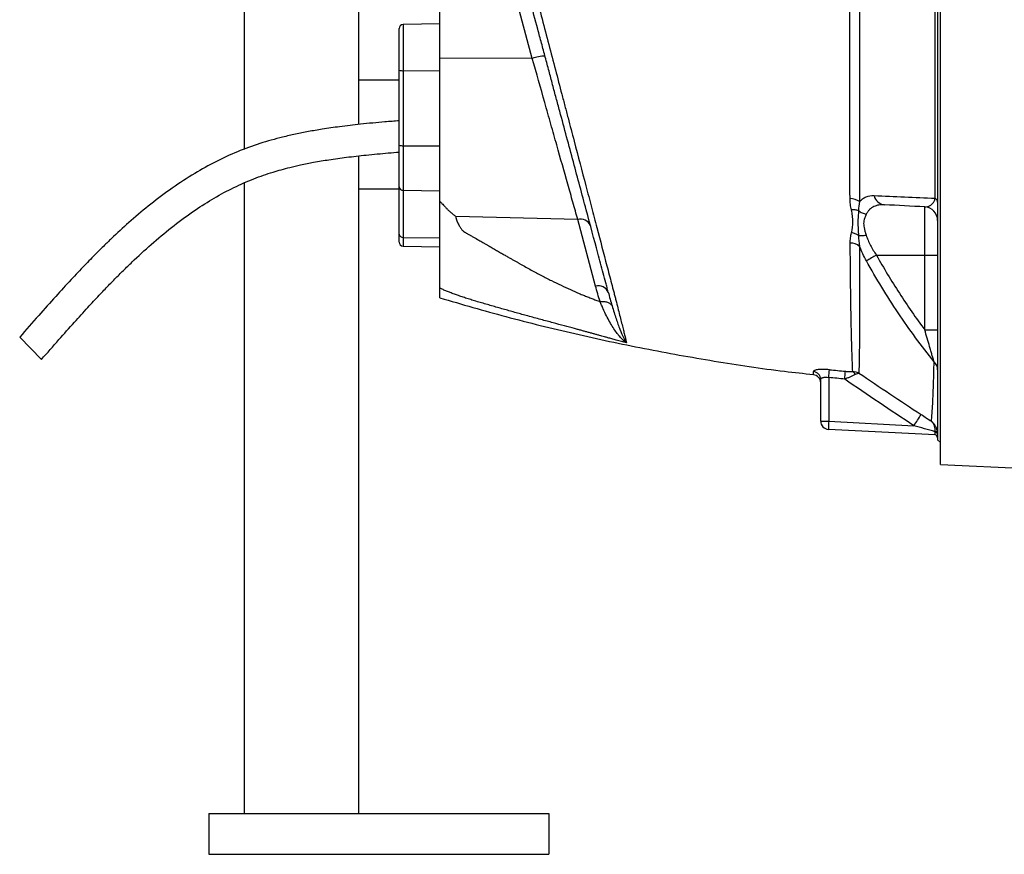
# Model space of a CAD drawing. Header units: millimetres. Extents: x 1593 to 4614, y 2291 to 3744.
# Tile 1 of 10: x 1624 to 2348, y 2291 to 2905. Entities that reach past the tile are written whole.
import ezdxf

# ---------------------------------------------------------------- set-up
doc = ezdxf.new("R2010")
doc.units = ezdxf.units.MM
doc.header["$LTSCALE"] = 2

msp = doc.modelspace()

# ---------------------------------------------------------------- linework, layer by layer
at = {"color": 7, "linetype": 'Continuous', "lineweight": 25}
for p, q in [((2301.05, 2577.41), (2301.05, 3309.85)), ((1933.05, 2876.47), (1933.05, 3008.18)), ((2000.98, 2876.26), (1967.86, 2999.86)), ((1789.05, 2997.45), (1789.05, 2809.33)), ((1873.05, 2984.41), (1873.05, 2827.59)), ((2299.05, 2943.63), (2299.05, 2595.63)), ((1903.05, 2867.68), (1903.05, 2898.12)), ((1933.05, 2901.59), (1906, 2901.12)), ((1933.05, 2771.11), (1933.05, 2876.47)), ((2000.98, 2876.26), (1933.05, 2876.47)), ((1903.05, 2812.47), (1903.05, 2867.68)), ((1903.05, 2860.23), (1873.05, 2860.23)), ((1906, 2867.23), (1933.05, 2867.16)), ((1906, 2867.23), (1906, 2812.02)), ((1903.05, 2781.65), (1903.05, 2812.47)), ((1906, 2812.02), (1933.05, 2811.95)), ((1906, 2812.02), (1906, 2779.3)), ((1873.05, 2804.48), (1873.05, 2320.79)), ((1789.05, 2784.53), (1789.05, 2320.79)), ((1903.05, 2746.91), (1903.05, 2781.65)), ((1873.05, 2780.23), (1903.05, 2780.23)), ((1906, 2779.3), (1933.05, 2778.93)), ((1906, 2779.3), (1906, 2744.56)), ((2289.57, 2731.5), (2289.57, 2767)), ((2034.36, 2757.83), (1944.69, 2760.04)), ((2047.5, 2708.79), (2034.36, 2757.83)), ((1903.05, 2741.14), (1903.05, 2746.91)), ((1906, 2744.56), (1933.05, 2744.19)), ((1906, 2738.14), (1933.05, 2737.67)), ((2254.04, 2731.5), (2289.57, 2731.5)), ((2289.57, 2731.5), (2299.05, 2731.5)), ((2289.57, 2676.52), (2289.57, 2731.5)), ((2289.57, 2676.52), (2299.05, 2676.52)), ((1624.02, 2671.27), (1640.02, 2654.76)), ((2213.05, 2609.33), (2213.05, 2640.05)), ((2218.94, 2641.5), (2218.94, 2609.33)), ((2213.05, 2609.33), (2218.94, 2609.33)), ((2218.94, 2609.33), (2281.62, 2606.04)), ((2297.15, 2599.22), (2218.73, 2603.33)), ((2299.05, 2595.63), (2301.05, 2593.63)), ((2301.05, 2577.41), (2634.84, 2562.44)), ((1763.05, 2320.79), (2013.05, 2320.79)), ((1763.05, 2320.79), (1763.05, 2290.79)), ((2013.05, 2320.79), (2013.05, 2290.79)), ((1763.05, 2290.79), (2013.05, 2290.79))]:
    msp.add_line(p, q, dxfattribs=at)
at = {"color": 8, "linetype": 'Continuous', "lineweight": 25}
for p, q in [((1906, 2901.12), (1906, 2867.23)), ((1906, 2744.56), (1906, 2738.14))]:
    msp.add_line(p, q, dxfattribs=at)
at = {"color": 7, "linetype": 'Continuous', "lineweight": 25, "flags": 128}
msp.add_lwpolyline([(2299.02, 2600.61), (2298.97, 2600.83), (2298.85, 2601.03), (2298.67, 2601.21), (2298.44, 2601.37), (2298.15, 2601.5), (2297.83, 2601.59), (2297.48, 2601.64), (2297.12, 2601.66)], dxfattribs=at)
at = {"color": 7, "linetype": 'Continuous', "lineweight": 25}
for centre, radius, start, end in [((1906.05, 2898.12), 3, 91, 180), ((2011.26, 2846.6), 31.39, 91.77775, 109.12239), ((1905.28, 2872.53), 5.34, 245.26106, 277.6513), ((1905.28, 2817.32), 5.34, 245.26106, 277.6513), ((1905.74, 2782.01), 2.72, 187.65308, 275.27224), ((2234.32, 2760.28), 12.87, 55.24581, 88.76711), ((2260.82, 2777.21), 8.71, 192.43255, 264.23619), ((2295.35, 2770.13), 3.71, 4.76599, 58.98504), ((2289.05, 2757.01), 10, 0, 87), ((2036.33, 2749.99), 8.09, 24.76702, 104.07219), ((1905.74, 2747.27), 2.72, 187.65308, 275.27224), ((1906.05, 2741.14), 3, 180, 269), ((2234.39, 2728.41), 12.03, 52.71581, 88.18634), ((2354.95, 2548.74), 208.76, 118.90573, 121.22744), ((2049.47, 2700.94), 8.09, 24.76702, 104.07219), ((2291.09, 2647.08), 7.96, 0.81315, 47.9013), ((2207.11, 2640), 5.94, 0.42534, 84.08642), ((2207.05, 2637.54), 6, 0.74698, 83.44595), ((2075.92, 2657.34), 143.9, 353.67831, 355.97903), ((2087.47, 2655.2), 143.99, 354.06544, 356.36445), ((2234.4, 2641.77), 4.67, 26.2572, 62.47478), ((2096.95, 2729.78), 222.29, 326.17459, 328.70682), ((2219.05, 2609.33), 6, 180, 267), ((2304.79, 2603.33), 86.05, 176.00302, 179.99576), ((2297.35, 2599.46), 1.74, 12.67321, 96.9115), ((2297.05, 2597.23), 2, 0, 87)]:
    msp.add_arc(centre, radius, start, end, dxfattribs=at)
msp.add_ellipse((2297.05, 2605.24), major_axis=(-0.1, 6.01), ratio=0.005781, start_param=3.141189, end_param=3.973355, dxfattribs=at)
for points, knots in [([(1946.11, 3141.61), (1946.48, 3140.25), (1946.86, 3138.82), (1947.66, 3135.83), (1948.08, 3134.27), (1949.38, 3129.43), (1950.3, 3125.97), (1953.24, 3114.93), (1955.43, 3106.68), (1958.46, 3095.25), (1959.08, 3092.9), (1960.34, 3088.14), (1960.98, 3085.72), (1962.92, 3078.36), (1964.26, 3073.29), (1967, 3062.86), (1968.41, 3057.5), (1970.59, 3049.23), (1971.32, 3046.44), (1972.8, 3040.78), (1973.56, 3037.91), (1977.36, 3023.4), (1980.47, 3011.51), (1985.24, 2993.26), (1986.85, 2987.11), (1989.29, 2977.78), (1990.1, 2974.65), (1991.75, 2968.36), (1992.57, 2965.19), (1996.72, 2949.3), (2000.02, 2936.66), (2004.94, 2917.77), (2006.58, 2911.49), (2009.85, 2898.96), (2011.48, 2892.7), (2014.74, 2880.23), (2016.36, 2874.02), (2019.54, 2861.82), (2021.11, 2855.83), (2023.41, 2846.99), (2024.19, 2844.06), (2025.72, 2838.24), (2026.48, 2835.35), (2028.75, 2826.72), (2030.25, 2821.03), (2034.68, 2804.17), (2037.56, 2793.2), (2041.06, 2779.85), (2041.76, 2777.2), (2043.13, 2771.96), (2043.81, 2769.37), (2045.83, 2761.68), (2047.15, 2756.67), (2051, 2741.98), (2053.46, 2732.63), (2056.97, 2719.28), (2058.11, 2714.93), (2059.77, 2708.58), (2060.32, 2706.5), (2061.13, 2703.41), (2061.41, 2702.38), (2061.92, 2700.35), (2062.18, 2699.35), (2063.43, 2694.42), (2064.35, 2690.75), (2066.04, 2684.06), (2066.79, 2681.03), (2067.8, 2677.01), (2068.11, 2675.76), (2068.68, 2673.45), (2068.94, 2672.4), (2069.65, 2669.56), (2070.01, 2668.1), (2070.26, 2667.08)], [0, 0, 0, 0, 0.015625, 0.015625, 0.03125, 0.03125, 0.0625, 0.0625, 0.125, 0.125, 0.140625, 0.140625, 0.15625, 0.15625, 0.1875, 0.1875, 0.21875, 0.21875, 0.234375, 0.234375, 0.25, 0.25, 0.3125, 0.3125, 0.34375, 0.34375, 0.359375, 0.359375, 0.375, 0.375, 0.4375, 0.4375, 0.46875, 0.46875, 0.5, 0.5, 0.53125, 0.53125, 0.5625, 0.5625, 0.578125, 0.578125, 0.59375, 0.59375, 0.625, 0.625, 0.6875, 0.6875, 0.703125, 0.703125, 0.71875, 0.71875, 0.75, 0.75, 0.8125, 0.8125, 0.84375, 0.84375, 0.859375, 0.859375, 0.867187, 0.867187, 0.875, 0.875, 0.90625, 0.90625, 0.9375, 0.9375, 0.953125, 0.953125, 0.96875, 0.96875, 1, 1, 1, 1]), ([(2234.6, 2773.15), (2234.56, 2785.63), (2234.53, 2798.5), (2234.51, 2818.37), (2234.51, 2825.09), (2234.51, 2835.3), (2234.51, 2838.72), (2234.52, 2845.63), (2234.52, 2849.11), (2234.52, 2856.16), (2234.52, 2859.72), (2234.52, 2865.11), (2234.52, 2866.91), (2234.52, 2870.55), (2234.52, 2872.37), (2234.53, 2881.52), (2234.53, 2888.88), (2234.53, 2903.67), (2234.53, 2911.1), (2234.53, 2926.04), (2234.53, 2933.55), (2234.53, 2944.87), (2234.53, 2948.65), (2234.53, 2956.23), (2234.53, 2960.04), (2234.53, 2971.39), (2234.53, 2978.88), (2234.53, 2993.71), (2234.53, 3001.05), (2234.52, 3015.59), (2234.52, 3022.78), (2234.52, 3033.47), (2234.51, 3037.01), (2234.51, 3042.3), (2234.51, 3044.06), (2234.51, 3047.55), (2234.51, 3049.28), (2234.5, 3057.9), (2234.5, 3064.62), (2234.48, 3084.3), (2234.46, 3096.77), (2234.45, 3108.55)], [0, 0, 0, 0, 0.125, 0.125, 0.1875, 0.1875, 0.21875, 0.21875, 0.25, 0.25, 0.28125, 0.28125, 0.296875, 0.296875, 0.3125, 0.3125, 0.375, 0.375, 0.4375, 0.4375, 0.5, 0.5, 0.53125, 0.53125, 0.5625, 0.5625, 0.625, 0.625, 0.6875, 0.6875, 0.75, 0.75, 0.78125, 0.78125, 0.796875, 0.796875, 0.8125, 0.8125, 0.875, 0.875, 1, 1, 1, 1]), ([(2241.69, 3111.23), (2241.67, 3099.28), (2241.66, 3086.63), (2241.64, 3066.66), (2241.64, 3059.83), (2241.63, 3051.09), (2241.63, 3049.33), (2241.63, 3045.79), (2241.63, 3044), (2241.62, 3038.64), (2241.62, 3035.04), (2241.62, 3024.19), (2241.62, 3016.89), (2241.61, 3002.13), (2241.61, 2994.68), (2241.61, 2979.63), (2241.61, 2972.03), (2241.61, 2960.51), (2241.61, 2956.65), (2241.61, 2948.95), (2241.61, 2945.11), (2241.61, 2933.62), (2241.61, 2926), (2241.61, 2910.83), (2241.61, 2903.28), (2241.61, 2888.27), (2241.61, 2880.8), (2241.62, 2871.51), (2241.62, 2869.65), (2241.62, 2865.96), (2241.62, 2864.13), (2241.62, 2858.65), (2241.62, 2855.04), (2241.62, 2847.88), (2241.63, 2844.34), (2241.63, 2837.33), (2241.63, 2833.85), (2241.63, 2823.49), (2241.64, 2816.68), (2241.65, 2796.53), (2241.66, 2783.49), (2241.66, 2770.86)], [0, 0, 0, 0, 0.125, 0.125, 0.1875, 0.1875, 0.203125, 0.203125, 0.21875, 0.21875, 0.25, 0.25, 0.3125, 0.3125, 0.375, 0.375, 0.4375, 0.4375, 0.46875, 0.46875, 0.5, 0.5, 0.5625, 0.5625, 0.625, 0.625, 0.6875, 0.6875, 0.703125, 0.703125, 0.71875, 0.71875, 0.75, 0.75, 0.78125, 0.78125, 0.8125, 0.8125, 0.875, 0.875, 1, 1, 1, 1]), ([(2297.26, 2773.31), (2297.28, 2786.03), (2297.3, 2799.09), (2297.3, 2825.9), (2297.31, 2839.63), (2297.31, 2860.73), (2297.31, 2867.85), (2297.31, 2878.66), (2297.31, 2882.28), (2297.31, 2889.52), (2297.31, 2893.14), (2297.31, 2911.25), (2297.31, 2925.75), (2297.31, 2954.82), (2297.31, 2969.37), (2297.31, 2987.6), (2297.31, 2991.25), (2297.31, 2998.53), (2297.31, 3002.16), (2297.31, 3009.4), (2297.31, 3013.02), (2297.31, 3020.2), (2297.31, 3023.78), (2297.31, 3041.55), (2297.3, 3055.46), (2297.3, 3075.87), (2297.3, 3082.6), (2297.29, 3095.9), (2297.29, 3102.44), (2297.29, 3108.86)], [0, 0, 0, 0, 0.125, 0.125, 0.25, 0.25, 0.3125, 0.3125, 0.34375, 0.34375, 0.375, 0.375, 0.5, 0.5, 0.625, 0.625, 0.65625, 0.65625, 0.6875, 0.6875, 0.71875, 0.71875, 0.75, 0.75, 0.875, 0.875, 0.9375, 0.9375, 1, 1, 1, 1]), ([(2056.81, 2704.33), (2056.51, 2705.45), (2056.21, 2706.59), (2055.6, 2708.87), (2055.29, 2710.02), (2054.36, 2713.5), (2053.73, 2715.85), (2051.81, 2723.01), (2050.5, 2727.92), (2046.44, 2743.05), (2043.59, 2753.69), (2039.09, 2770.5), (2037.55, 2776.24), (2034.39, 2788.01), (2032.79, 2793.98), (2027.92, 2812.17), (2024.58, 2824.64), (2020.29, 2840.63), (2019.43, 2843.85), (2018.13, 2848.71), (2017.69, 2850.34), (2016.82, 2853.6), (2016.38, 2855.24), (2015.05, 2860.19), (2014.16, 2863.52), (2012.36, 2870.24), (2011.45, 2873.64), (2009.62, 2880.48), (2008.69, 2883.92), (2006.85, 2890.82), (2005.92, 2894.27), (2003.14, 2904.64), (2001.28, 2911.57), (1995.7, 2932.42), (1991.95, 2946.39), (1986.31, 2967.46), (1984.45, 2974.4), (1980.78, 2988.12), (1978.96, 2994.89), (1977.17, 3001.58)], [0, 0, 0, 0, 0.015625, 0.015625, 0.03125, 0.03125, 0.0625, 0.0625, 0.125, 0.125, 0.25, 0.25, 0.3125, 0.3125, 0.375, 0.375, 0.5, 0.5, 0.53125, 0.53125, 0.546875, 0.546875, 0.5625, 0.5625, 0.59375, 0.59375, 0.625, 0.625, 0.65625, 0.65625, 0.6875, 0.6875, 0.75, 0.75, 0.875, 0.875, 0.9375, 0.9375, 1, 1, 1, 1]), ([(2034.36, 2757.83), (2033.23, 2761.85), (2032.05, 2766.03), (2030.22, 2772.54), (2029.6, 2774.75), (2028.34, 2779.21), (2027.7, 2781.47), (2024.48, 2792.91), (2021.77, 2802.51), (2017.53, 2817.54), (2016.09, 2822.65), (2013.88, 2830.5), (2013.14, 2833.13), (2011.65, 2838.42), (2010.9, 2841.07), (2007.14, 2854.4), (2004.08, 2865.24), (2000.98, 2876.26)], [0, 0, 0, 0, 0.125, 0.125, 0.1875, 0.1875, 0.25, 0.25, 0.5, 0.5, 0.625, 0.625, 0.6875, 0.6875, 0.75, 0.75, 1, 1, 1, 1]), ([(1903.05, 2830.32), (1899.55, 2830.05), (1890.07, 2829.3), (1875.47, 2827.93), (1860.11, 2826.14), (1847.33, 2824.31), (1836.53, 2822.46), (1826.82, 2820.54), (1814.9, 2817.8), (1800.55, 2813.78), (1784.07, 2807.78), (1768.07, 2800.35), (1752.04, 2791.42), (1736.1, 2781.01), (1720.54, 2769.36), (1706.21, 2757.36), (1695.32, 2747.4), (1686.83, 2739.24), (1679.72, 2732.19), (1671.19, 2723.46), (1661.28, 2712.96), (1650.03, 2700.67), (1637.46, 2686.58), (1628.66, 2676.56), (1624.02, 2671.27)], [0, 0, 0, 0, 0.031551, 0.085485, 0.13182, 0.170511, 0.201542, 0.230301, 0.25948, 0.311438, 0.364163, 0.416982, 0.469826, 0.529004, 0.587941, 0.644518, 0.696912, 0.720533, 0.75038, 0.786967, 0.830235, 0.880156, 0.936733, 1, 1, 1, 1]), ([(1640.02, 2654.76), (1644.3, 2659.63), (1652.33, 2668.79), (1663.67, 2681.56), (1673.55, 2692.45), (1681.96, 2701.49), (1689.11, 2708.99), (1695.55, 2715.57), (1701.84, 2721.84), (1710.75, 2730.44), (1722.49, 2741.13), (1737.38, 2753.44), (1752.25, 2764.29), (1766.97, 2773.62), (1781.34, 2781.38), (1795.81, 2787.76), (1807.58, 2791.81), (1816.47, 2794.41), (1823.22, 2796.19), (1831.13, 2798.03), (1840.7, 2799.95), (1851.93, 2801.83), (1864.82, 2803.61), (1879.38, 2805.24), (1892.31, 2806.44), (1900.39, 2807.09), (1903.05, 2807.31)], [0, 0, 0, 0, 0.0615366, 0.1155777, 0.162106, 0.201141, 0.2327199, 0.2604366, 0.2885491, 0.317052, 0.3779138, 0.4391477, 0.500379, 0.5524867, 0.6044772, 0.6552004, 0.702424, 0.7224814, 0.7431331, 0.7686689, 0.7995136, 0.8357619, 0.8767124, 0.9230308, 0.9747313, 1, 1, 1, 1]), ([(2235.67, 2764.74), (2235.36, 2766.13), (2235.09, 2767.52), (2234.71, 2770.32), (2234.61, 2771.73), (2234.6, 2773.15)], [0, 0, 0, 0, 0.5, 0.5, 1, 1, 1, 1]), ([(2241.66, 2770.86), (2242.34, 2771.68), (2243.08, 2772.38), (2244.28, 2773.26), (2244.7, 2773.53), (2245.55, 2774.01), (2246, 2774.22), (2248.26, 2775.14), (2250.22, 2775.44), (2252.32, 2775.34)], [0, 0, 0, 0, 0.25, 0.25, 0.375, 0.375, 0.5, 0.5, 1, 1, 1, 1]), ([(2252.32, 2775.34), (2259.8, 2774.99), (2267.26, 2774.65), (2282.23, 2773.97), (2289.73, 2773.64), (2297.26, 2773.31)], [0, 0, 0, 0, 0.5, 0.5, 1, 1, 1, 1]), ([(2289.57, 2767), (2290.24, 2766.96), (2290.91, 2767.02), (2292.24, 2767.33), (2292.9, 2767.59), (2293.89, 2768.19), (2294.22, 2768.42), (2294.87, 2768.98), (2295.19, 2769.31), (2295.67, 2769.89), (2295.82, 2770.11), (2296.13, 2770.58), (2296.29, 2770.83), (2296.59, 2771.4), (2296.73, 2771.72), (2297.01, 2772.43), (2297.14, 2772.83), (2297.26, 2773.31)], [0, 0, 0, 0, 0.25, 0.25, 0.5, 0.5, 0.625, 0.625, 0.75, 0.75, 0.8125, 0.8125, 0.875, 0.875, 0.9375, 0.9375, 1, 1, 1, 1]), ([(1933.05, 2771.11), (1933.52, 2770.6), (1934.4, 2769.64), (1935.61, 2768.33), (1936.62, 2767.24), (1937.43, 2766.39), (1938.04, 2765.76), (1938.65, 2765.14), (1939.35, 2764.46), (1940.21, 2763.67), (1941.08, 2762.9), (1941.96, 2762.16), (1942.85, 2761.43), (1943.76, 2760.72), (1944.38, 2760.27), (1944.69, 2760.04)], [0, 0, 0, 0, 0.130608, 0.242339, 0.335183, 0.409136, 0.464192, 0.500351, 0.573381, 0.645815, 0.717679, 0.789002, 0.85981, 0.930133, 1, 1, 1, 1]), ([(1933.05, 2707.18), (1933.05, 2707.35), (1933.05, 2707.69), (1933.05, 2708.23), (1933.05, 2708.79), (1933.05, 2709.37), (1933.05, 2709.97), (1933.05, 2710.59), (1933.05, 2711.23), (1933.05, 2711.89), (1933.05, 2712.57), (1933.05, 2713.27), (1933.05, 2713.99), (1933.05, 2714.73), (1933.05, 2715.49), (1933.05, 2716.27), (1933.05, 2717.07), (1933.05, 2717.89), (1933.05, 2718.74), (1933.05, 2719.6), (1933.05, 2720.48), (1933.05, 2721.38), (1933.05, 2722.31), (1933.05, 2723.25), (1933.05, 2724.21), (1933.05, 2725.2), (1933.05, 2726.2), (1933.05, 2727.23), (1933.05, 2728.27), (1933.05, 2729.34), (1933.05, 2730.42), (1933.05, 2731.53), (1933.05, 2732.96), (1933.05, 2734.81), (1933.05, 2737.13), (1933.05, 2739.65), (1933.05, 2742.36), (1933.05, 2745.27), (1933.05, 2748.38), (1933.05, 2751.68), (1933.05, 2755.19), (1933.05, 2758.88), (1933.05, 2762.78), (1933.05, 2766.87), (1933.05, 2769.68), (1933.05, 2771.11)], [0, 0, 0, 0, 0.015477, 0.030978, 0.046504, 0.062058, 0.077641, 0.093256, 0.108905, 0.124589, 0.140311, 0.156072, 0.171875, 0.187721, 0.203613, 0.219552, 0.235541, 0.25158, 0.267673, 0.28382, 0.300024, 0.316286, 0.332608, 0.348993, 0.365441, 0.381955, 0.398535, 0.415185, 0.431905, 0.448697, 0.465563, 0.482505, 0.499523, 0.530827, 0.563981, 0.599002, 0.635904, 0.674699, 0.715397, 0.758009, 0.802541, 0.849, 0.897393, 0.947725, 1, 1, 1, 1]), ([(2259.95, 2768.55), (2258.53, 2768.62), (2257.17, 2768.56), (2255.21, 2768.23), (2254.57, 2768.08), (2253.33, 2767.7), (2252.72, 2767.46), (2250.99, 2766.64), (2249.92, 2765.91), (2248.51, 2764.53), (2248.07, 2764.02), (2247.27, 2762.9), (2246.91, 2762.29), (2246.6, 2761.64)], [0, 0, 0, 0, 0.25, 0.25, 0.375, 0.375, 0.5, 0.5, 0.75, 0.75, 0.875, 0.875, 1, 1, 1, 1]), ([(1944.69, 2760.04), (1944.71, 2759.88), (1944.76, 2759.55), (1944.85, 2759.06), (1944.96, 2758.56), (1945.09, 2758.06), (1945.24, 2757.55), (1945.4, 2757.04), (1945.59, 2756.53), (1945.8, 2756.01), (1946.03, 2755.48), (1946.27, 2754.95), (1946.67, 2754.16), (1947.2, 2753.17), (1947.87, 2752.03), (1948.52, 2751.05), (1949.15, 2750.22), (1949.76, 2749.55), (1950.3, 2749.08), (1950.79, 2748.75), (1951.24, 2748.45), (1951.77, 2748.12), (1952.38, 2747.75), (1953.07, 2747.34), (1953.85, 2746.88), (1954.71, 2746.39), (1955.66, 2745.86), (1956.68, 2745.29), (1958.68, 2744.19), (1961.33, 2742.73), (1964.19, 2741.1), (1966.35, 2739.84), (1968.12, 2738.81), (1969.83, 2737.82), (1971.49, 2736.86), (1973.09, 2735.93), (1974.64, 2735.03), (1976.14, 2734.17), (1977.58, 2733.33), (1978.98, 2732.53), (1980.31, 2731.76), (1981.6, 2731.02), (1982.83, 2730.31), (1984.01, 2729.63), (1985.14, 2728.99), (1986.21, 2728.37), (1987.23, 2727.79), (1988.2, 2727.24), (1989.11, 2726.72), (1989.97, 2726.23), (1990.78, 2725.77), (1991.53, 2725.34), (1994.64, 2723.6), (2000.02, 2720.63), (2007.64, 2716.56), (2014.98, 2712.8), (2022.03, 2709.35), (2028.8, 2706.2), (2034.29, 2703.8), (2038.54, 2702.03), (2041.64, 2700.78), (2044.71, 2699.59), (2047.76, 2698.44), (2049.8, 2697.71), (2050.81, 2697.35)], [0, 0, 0, 0, 0.004953, 0.009964, 0.015038, 0.020178, 0.025387, 0.030669, 0.036026, 0.041461, 0.046978, 0.052578, 0.058265, 0.072186, 0.084567, 0.095429, 0.104801, 0.112729, 0.119293, 0.122887, 0.127182, 0.132181, 0.137886, 0.144299, 0.151421, 0.159252, 0.167792, 0.177042, 0.187003, 0.22152, 0.248268, 0.26489, 0.281022, 0.296665, 0.311817, 0.32648, 0.340653, 0.354336, 0.367529, 0.380233, 0.392447, 0.404171, 0.415405, 0.42615, 0.436405, 0.44617, 0.455445, 0.464231, 0.472527, 0.480333, 0.487649, 0.494476, 0.500813, 0.571801, 0.63934, 0.703455, 0.764173, 0.821528, 0.87556, 0.901234, 0.926509, 0.951391, 0.975886, 1, 1, 1, 1]), ([(2240.88, 2764.25), (2240.14, 2764.49), (2239.32, 2764.66), (2237.55, 2764.82), (2236.62, 2764.82), (2235.67, 2764.74)], [0, 0, 0, 0, 0.5, 0.5, 1, 1, 1, 1]), ([(2235.74, 2747.97), (2236.37, 2750.64), (2236.73, 2753.38), (2236.71, 2757.61), (2236.61, 2759.03), (2236.25, 2761.88), (2236, 2763.31), (2235.67, 2764.74)], [0, 0, 0, 0, 0.5, 0.5, 0.75, 0.75, 1, 1, 1, 1]), ([(2240.88, 2764.25), (2240.79, 2762.89), (2240.68, 2761.47), (2240.5, 2758.57), (2240.44, 2757.08), (2240.43, 2754.02), (2240.49, 2752.45), (2240.66, 2749.24), (2240.77, 2747.6), (2240.86, 2745.91)], [0, 0, 0, 0, 0.25, 0.25, 0.5, 0.5, 0.75, 0.75, 1, 1, 1, 1]), ([(2240.88, 2764.25), (2241.68, 2763.59), (2242.59, 2763.03), (2244.53, 2762.14), (2245.56, 2761.82), (2246.6, 2761.64)], [0, 0, 0, 0, 0.5, 0.5, 1, 1, 1, 1]), ([(2246.6, 2761.64), (2246.52, 2761.47), (2246.37, 2761.16), (2246.17, 2760.73), (2246.03, 2760.4), (2245.83, 2759.94), (2245.58, 2759.34), (2245.19, 2758.23), (2244.8, 2756.78), (2244.59, 2754.85), (2244.73, 2752.8), (2245.09, 2751.05), (2245.47, 2749.6), (2245.76, 2748.57), (2246.11, 2747.44), (2246.34, 2746.69), (2246.48, 2746.24)], [0, 0, 0, 0, 0.044658, 0.080322, 0.106986, 0.124642, 0.191227, 0.24873, 0.37291, 0.49831, 0.623062, 0.748567, 0.807272, 0.874189, 0.92559, 1, 1, 1, 1]), ([(2234.77, 2740.43), (2234.77, 2741.7), (2234.85, 2742.96), (2235.19, 2745.47), (2235.44, 2746.72), (2235.74, 2747.97)], [0, 0, 0, 0, 0.5, 0.5, 1, 1, 1, 1]), ([(2240.86, 2745.91), (2240.13, 2746.39), (2239.32, 2746.81), (2237.58, 2747.51), (2236.67, 2747.78), (2235.74, 2747.97)], [0, 0, 0, 0, 0.5, 0.5, 1, 1, 1, 1]), ([(2240.86, 2745.91), (2241.66, 2745.83), (2242.55, 2745.81), (2244.45, 2745.93), (2245.46, 2746.05), (2246.48, 2746.24)], [0, 0, 0, 0, 0.5, 0.5, 1, 1, 1, 1]), ([(2246.48, 2746.24), (2246.86, 2744.99), (2247.32, 2743.73), (2248.38, 2741.18), (2248.98, 2739.92), (2250.91, 2736.21), (2252.4, 2733.82), (2254.04, 2731.5)], [0, 0, 0, 0, 0.25, 0.25, 0.5, 0.5, 1, 1, 1, 1]), ([(2236.56, 2645.91), (2236.49, 2647.78), (2236.41, 2650.09), (2236.3, 2653.47), (2236.27, 2654.17), (2236.22, 2655.62), (2236.2, 2656.37), (2236.12, 2658.69), (2236.07, 2660.32), (2235.98, 2662.88), (2235.95, 2663.76), (2235.91, 2665.1), (2235.9, 2665.56), (2235.86, 2666.47), (2235.85, 2666.93), (2235.79, 2669.24), (2235.74, 2671.12), (2235.6, 2676.87), (2235.52, 2680.83), (2235.36, 2689.03), (2235.29, 2693.27), (2235.19, 2699.83), (2235.16, 2702.05), (2235.1, 2706.56), (2235.07, 2708.85), (2234.94, 2720.45), (2234.85, 2730.2), (2234.77, 2740.43)], [0, 0, 0, 0, 0.125, 0.125, 0.15625, 0.15625, 0.1875, 0.1875, 0.25, 0.25, 0.28125, 0.28125, 0.296875, 0.296875, 0.3125, 0.3125, 0.375, 0.375, 0.5, 0.5, 0.625, 0.625, 0.6875, 0.6875, 0.75, 0.75, 1, 1, 1, 1]), ([(2241.68, 2737.98), (2241.68, 2727.82), (2241.68, 2718.15), (2241.67, 2706.69), (2241.67, 2704.42), (2241.66, 2699.96), (2241.66, 2697.77), (2241.64, 2691.3), (2241.63, 2687.14), (2241.6, 2679.08), (2241.57, 2675.19), (2241.53, 2669.58), (2241.52, 2667.74), (2241.49, 2665.03), (2241.48, 2664.14), (2241.46, 2662.38), (2241.44, 2661.53), (2241.41, 2659.01), (2241.38, 2657.42), (2241.33, 2654.39), (2241.3, 2652.95), (2241.23, 2648.95), (2241.18, 2646.66), (2241.14, 2644.79)], [0, 0, 0, 0, 0.25, 0.25, 0.3125, 0.3125, 0.375, 0.375, 0.5, 0.5, 0.625, 0.625, 0.6875, 0.6875, 0.71875, 0.71875, 0.75, 0.75, 0.8125, 0.8125, 0.875, 0.875, 1, 1, 1, 1]), ([(2254.04, 2731.5), (2259.35, 2721.96), (2264.98, 2712.6), (2276.85, 2694.27), (2283.07, 2685.3), (2289.57, 2676.52)], [0, 0, 0, 0, 0.5, 0.5, 1, 1, 1, 1]), ([(2296.43, 2652.98), (2291.78, 2658.82), (2287.25, 2664.74), (2278.44, 2676.77), (2274.15, 2682.88), (2265.85, 2695.26), (2261.82, 2701.55), (2254.06, 2714.28), (2250.32, 2720.73), (2246.72, 2727.26)], [0, 0, 0, 0, 0.25, 0.25, 0.5, 0.5, 0.75, 0.75, 1, 1, 1, 1]), ([(1933.05, 2700.06), (1933.05, 2700.06), (1933.05, 2699.8), (1933.05, 2700.73), (1933.05, 2702.87), (1933.05, 2705.74), (1933.05, 2707.18)], [0, 0, 0, 0, 0.001066, 0.334512, 0.666434, 1, 1, 1, 1]), ([(2066.54, 2668.04), (2065.28, 2668.37), (2062.91, 2669), (2059.58, 2669.9), (2056.69, 2670.69), (2054.23, 2671.37), (2052.21, 2671.93), (2050.63, 2672.38), (2049.34, 2672.73), (2048.19, 2673.05), (2047.04, 2673.37), (2045.87, 2673.69), (2044.68, 2674.01), (2043.49, 2674.34), (2042.28, 2674.67), (2041.05, 2675.01), (2039.82, 2675.35), (2038.57, 2675.69), (2037.3, 2676.03), (2036.03, 2676.38), (2034.74, 2676.73), (2033.43, 2677.09), (2030.05, 2678.01), (2024.34, 2679.55), (2016.05, 2681.79), (2007.07, 2684.22), (1999.42, 2686.3), (1993.35, 2687.96), (1989.11, 2689.13), (1984.86, 2690.32), (1980.62, 2691.51), (1976.38, 2692.71), (1972.15, 2693.92), (1967.91, 2695.14), (1964.4, 2696.16), (1961.61, 2696.98), (1959.58, 2697.58), (1957.6, 2698.19), (1955.67, 2698.79), (1953.8, 2699.38), (1951.98, 2699.97), (1950.21, 2700.55), (1948.49, 2701.13), (1946.83, 2701.7), (1945.21, 2702.27), (1943.65, 2702.83), (1942.15, 2703.39), (1940.69, 2703.95), (1939.29, 2704.49), (1937.94, 2705.04), (1936.64, 2705.58), (1935.39, 2706.11), (1934.19, 2706.64), (1933.43, 2707), (1933.05, 2707.18)], [0, 0, 0, 0, 0.028981, 0.05462, 0.076899, 0.095804, 0.111324, 0.123447, 0.132169, 0.140832, 0.149578, 0.158407, 0.16732, 0.176318, 0.1854, 0.194567, 0.20382, 0.213157, 0.222581, 0.232091, 0.241687, 0.25137, 0.26114, 0.31708, 0.377982, 0.443881, 0.514805, 0.545901, 0.57699, 0.608072, 0.639147, 0.670215, 0.701275, 0.732327, 0.763372, 0.778693, 0.793665, 0.808292, 0.822579, 0.836529, 0.850148, 0.863441, 0.876413, 0.88907, 0.901419, 0.913467, 0.92522, 0.936688, 0.947878, 0.958799, 0.969461, 0.979875, 0.990051, 1, 1, 1, 1]), ([(1933.05, 2700.09), (1949.2, 2695.4), (1982.06, 2685.84), (2032.22, 2673.51), (2083.3, 2662.55), (2134.73, 2653.41), (2176.23, 2647.11), (2200.65, 2644.47), (2207.76, 2643.71)], [0, 0, 0, 0, 0.179562, 0.365644, 0.551651, 0.737632, 0.923637, 1, 1, 1, 1]), ([(2050.81, 2697.35), (2051.77, 2697.49), (2052.73, 2697.52), (2054.55, 2697.37), (2055.41, 2697.18), (2056.97, 2696.63), (2057.67, 2696.25), (2058.83, 2695.34), (2059.29, 2694.8), (2059.62, 2694.2)], [0, 0, 0, 0, 0.25, 0.25, 0.5, 0.5, 0.75, 0.75, 1, 1, 1, 1]), ([(2070.26, 2667.09), (2070.25, 2667.09), (2070.25, 2667.1), (2070.24, 2667.1), (2070.23, 2667.1), (2070.22, 2667.11), (2070.21, 2667.11), (2070.19, 2667.13), (2070.18, 2667.14), (2070.14, 2667.16), (2070.12, 2667.18), (2070.04, 2667.23), (2069.99, 2667.27), (2069.83, 2667.37), (2069.73, 2667.44), (2069.42, 2667.67), (2069.22, 2667.82), (2068.61, 2668.3), (2068.2, 2668.65), (2066.96, 2669.77), (2066.13, 2670.61), (2063.66, 2673.42), (2062.01, 2675.65), (2059.54, 2679.53), (2058.72, 2680.91), (2057.09, 2683.82), (2056.28, 2685.35), (2054.68, 2688.56), (2053.88, 2690.23), (2052.72, 2692.83), (2052.33, 2693.72), (2051.75, 2695.06), (2051.47, 2695.74), (2051.14, 2696.54), (2050.97, 2696.95), (2050.9, 2697.12), (2050.86, 2697.24), (2050.83, 2697.29), (2050.81, 2697.35)], [0, 0, 0, 0, 0.000488, 0.000488, 0.000977, 0.000977, 0.001953, 0.001953, 0.003906, 0.003906, 0.007812, 0.007812, 0.015625, 0.015625, 0.03125, 0.03125, 0.0625, 0.0625, 0.125, 0.125, 0.25, 0.25, 0.5, 0.5, 0.625, 0.625, 0.75, 0.75, 0.875, 0.875, 0.9375, 0.9375, 0.96875, 0.984375, 0.992188, 0.996094, 0.996094, 1, 1, 1, 1]), ([(2059.62, 2694.2), (2060.11, 2692.52), (2060.6, 2690.89), (2061.58, 2687.76), (2062.06, 2686.25), (2063.02, 2683.36), (2063.5, 2681.99), (2064.43, 2679.38), (2064.9, 2678.15), (2066.25, 2674.68), (2067.11, 2672.68), (2068.34, 2670.2), (2068.74, 2669.45), (2069.32, 2668.46), (2069.51, 2668.16), (2069.79, 2667.73), (2069.89, 2667.6), (2070.02, 2667.4), (2070.07, 2667.34), (2070.14, 2667.24), (2070.16, 2667.21), (2070.2, 2667.17), (2070.21, 2667.15), (2070.22, 2667.13), (2070.23, 2667.12), (2070.24, 2667.11), (2070.24, 2667.11), (2070.25, 2667.1), (2070.25, 2667.1), (2070.25, 2667.1), (2070.25, 2667.1), (2070.26, 2667.09)], [0, 0, 0, 0, 0.125, 0.125, 0.25, 0.25, 0.375, 0.375, 0.5, 0.5, 0.75, 0.75, 0.875, 0.875, 0.9375, 0.9375, 0.96875, 0.96875, 0.984375, 0.984375, 0.992188, 0.992188, 0.996094, 0.996094, 0.998047, 0.998047, 0.999023, 0.999023, 0.999512, 0.999512, 1, 1, 1, 1]), ([(2296.43, 2652.98), (2296.32, 2653.35), (2296.21, 2653.75), (2295.97, 2654.58), (2295.84, 2655.01), (2295.45, 2656.36), (2295.18, 2657.31), (2294.61, 2659.24), (2294.32, 2660.23), (2293.74, 2662.23), (2293.44, 2663.24), (2292.56, 2666.28), (2291.96, 2668.32), (2290.77, 2672.41), (2290.17, 2674.46), (2289.57, 2676.52)], [0, 0, 0, 0, 0.0625, 0.0625, 0.125, 0.125, 0.25, 0.25, 0.375, 0.375, 0.5, 0.5, 0.75, 0.75, 1, 1, 1, 1]), ([(2294.49, 2609.28), (2294.61, 2610.73), (2294.77, 2612.74), (2295.05, 2616.59), (2295.14, 2618.02), (2295.34, 2621.13), (2295.44, 2622.83), (2295.73, 2628.33), (2295.9, 2632.53), (2296.19, 2641.99), (2296.32, 2647.23), (2296.43, 2652.98)], [0, 0, 0, 0, 0.25, 0.25, 0.375, 0.375, 0.5, 0.5, 0.75, 0.75, 1, 1, 1, 1]), ([(2219.46, 2647.25), (2218.7, 2647.33), (2217.94, 2647.39), (2216.43, 2647.47), (2215.7, 2647.49), (2214.64, 2647.5), (2214.3, 2647.49), (2213.62, 2647.47), (2213.28, 2647.46), (2212.32, 2647.4), (2211.73, 2647.35), (2210.64, 2647.21), (2210.14, 2647.12), (2209.29, 2646.93), (2208.92, 2646.82), (2208.48, 2646.64), (2208.34, 2646.58), (2208.12, 2646.45), (2208.02, 2646.39), (2207.8, 2646.19), (2207.72, 2646.05), (2207.72, 2645.91)], [0, 0, 0, 0, 0.125, 0.125, 0.25, 0.25, 0.3125, 0.3125, 0.375, 0.375, 0.5, 0.5, 0.625, 0.625, 0.75, 0.75, 0.8125, 0.8125, 0.875, 0.875, 1, 1, 1, 1]), ([(2238.59, 2643.84), (2238.12, 2643.55), (2237.57, 2643.25), (2236.67, 2642.79), (2236.36, 2642.64), (2235.71, 2642.34), (2235.38, 2642.19), (2234.36, 2641.74), (2233.66, 2641.45), (2232.19, 2640.87), (2231.44, 2640.59), (2230.69, 2640.32)], [0, 0, 0, 0, 0.25, 0.25, 0.375, 0.375, 0.5, 0.5, 0.75, 0.75, 1, 1, 1, 1]), ([(2231.17, 2646.07), (2232.11, 2645.98), (2233.04, 2645.91), (2234.41, 2645.86), (2234.87, 2645.85), (2235.75, 2645.86), (2236.18, 2645.87), (2236.56, 2645.91)], [0, 0, 0, 0, 0.5, 0.5, 0.75, 0.75, 1, 1, 1, 1]), ([(2236.56, 2645.91), (2237.39, 2645.91), (2238.19, 2645.81), (2239.34, 2645.52), (2239.71, 2645.41), (2240.26, 2645.2), (2240.44, 2645.13), (2240.8, 2644.97), (2240.98, 2644.88), (2241.14, 2644.79)], [0, 0, 0, 0, 0.5, 0.5, 0.75, 0.75, 0.875, 0.875, 1, 1, 1, 1]), ([(2238.59, 2643.84), (2239.11, 2644.15), (2239.57, 2644.39), (2240.21, 2644.63), (2240.42, 2644.69), (2240.7, 2644.75), (2240.8, 2644.76), (2240.98, 2644.79), (2241.06, 2644.79), (2241.14, 2644.79)], [0, 0, 0, 0, 0.5, 0.5, 0.75, 0.75, 0.875, 0.875, 1, 1, 1, 1]), ([(2213.05, 2640.05), (2213.05, 2640.19), (2213.08, 2640.33), (2213.22, 2640.59), (2213.33, 2640.72), (2213.61, 2640.97), (2213.78, 2641.09), (2214.19, 2641.29), (2214.43, 2641.39), (2214.97, 2641.55), (2215.27, 2641.61), (2215.91, 2641.7), (2216.27, 2641.73), (2217.36, 2641.74), (2218.15, 2641.66), (2218.94, 2641.5)], [0, 0, 0, 0, 0.125, 0.125, 0.25, 0.25, 0.375, 0.375, 0.5, 0.5, 0.625, 0.625, 0.75, 0.75, 1, 1, 1, 1]), ([(2281.62, 2606.04), (2273.06, 2611.66), (2264.54, 2617.31), (2247.55, 2628.73), (2239.1, 2634.48), (2230.69, 2640.32)], [0, 0, 0, 0, 0.5, 0.5, 1, 1, 1, 1]), ([(2299.02, 2600.61), (2298.96, 2601.53), (2298.8, 2602.39), (2298.43, 2603.62), (2298.29, 2604.02), (2297.97, 2604.79), (2297.79, 2605.17), (2297.2, 2606.27), (2296.74, 2606.95), (2295.96, 2607.88), (2295.69, 2608.18), (2295.25, 2608.61), (2295.1, 2608.75), (2294.8, 2609.02), (2294.64, 2609.15), (2294.49, 2609.28)], [0, 0, 0, 0, 0.25, 0.25, 0.375, 0.375, 0.5, 0.5, 0.75, 0.75, 0.875, 0.875, 0.9375, 0.9375, 1, 1, 1, 1]), ([(2297.12, 2601.66), (2297.21, 2602.5), (2297.2, 2603.28), (2297.07, 2604.38), (2297.01, 2604.73), (2296.84, 2605.42), (2296.74, 2605.75), (2296.39, 2606.72), (2296.1, 2607.3), (2295.56, 2608.1), (2295.37, 2608.36), (2295.05, 2608.72), (2294.95, 2608.83), (2294.72, 2609.06), (2294.6, 2609.17), (2294.49, 2609.28)], [0, 0, 0, 0, 0.25, 0.25, 0.375, 0.375, 0.5, 0.5, 0.75, 0.75, 0.875, 0.875, 0.9375, 0.9375, 1, 1, 1, 1]), ([(2297.12, 2601.66), (2294.56, 2602.4), (2291.98, 2603.14), (2286.81, 2604.6), (2284.21, 2605.33), (2281.62, 2606.04)], [0, 0, 0, 0, 0.5, 0.5, 1, 1, 1, 1])]:
    msp.add_open_spline(points, degree=3, knots=knots, dxfattribs=at)
for points in [[(2241.66, 2770.86), (2241.16, 2768.73), (2240.94, 2766.53), (2240.88, 2764.25)], [(2289.57, 2767), (2279.67, 2767.52), (2269.82, 2768.03), (2259.95, 2768.55)], [(2240.86, 2745.91), (2240.93, 2743.3), (2241.17, 2740.64), (2241.68, 2737.98)], [(2246.72, 2727.26), (2244.78, 2730.77), (2243.09, 2734.34), (2241.68, 2737.98)], [(2050.81, 2697.35), (2049.58, 2701.15), (2048.53, 2704.97), (2047.5, 2708.79)], [(2056.81, 2704.33), (2057.75, 2700.85), (2058.66, 2697.47), (2059.62, 2694.2)], [(2070.26, 2667.08), (2069.02, 2667.4), (2067.78, 2667.72), (2066.54, 2668.04)], [(2219.46, 2647.25), (2223.36, 2646.85), (2227.27, 2646.45), (2231.17, 2646.07)], [(2241.14, 2644.79), (2256.29, 2634.49), (2271.56, 2624.35), (2286.9, 2614.32)], [(2230.69, 2640.32), (2226.77, 2640.7), (2222.86, 2641.09), (2218.94, 2641.5)], [(2286.9, 2614.32), (2289.45, 2612.65), (2291.98, 2610.97), (2294.49, 2609.28)], [(2297.14, 2601.19), (2297.14, 2601.34), (2297.13, 2601.49), (2297.12, 2601.66)]]:
    msp.add_open_spline(points, degree=3, dxfattribs=at)
at = {"color": 8, "linetype": 'Continuous', "lineweight": 25}
msp.add_open_spline([(2207.73, 2643.5), (2207.73, 2643.58), (2207.73, 2643.74), (2207.73, 2644.75), (2207.72, 2645.64), (2207.72, 2645.91)], degree=3, knots=[0, 0, 0, 0, 0.4094796, 0.8259718, 1, 1, 1, 1], dxfattribs=at)

doc.saveas('drawing.dxf')
